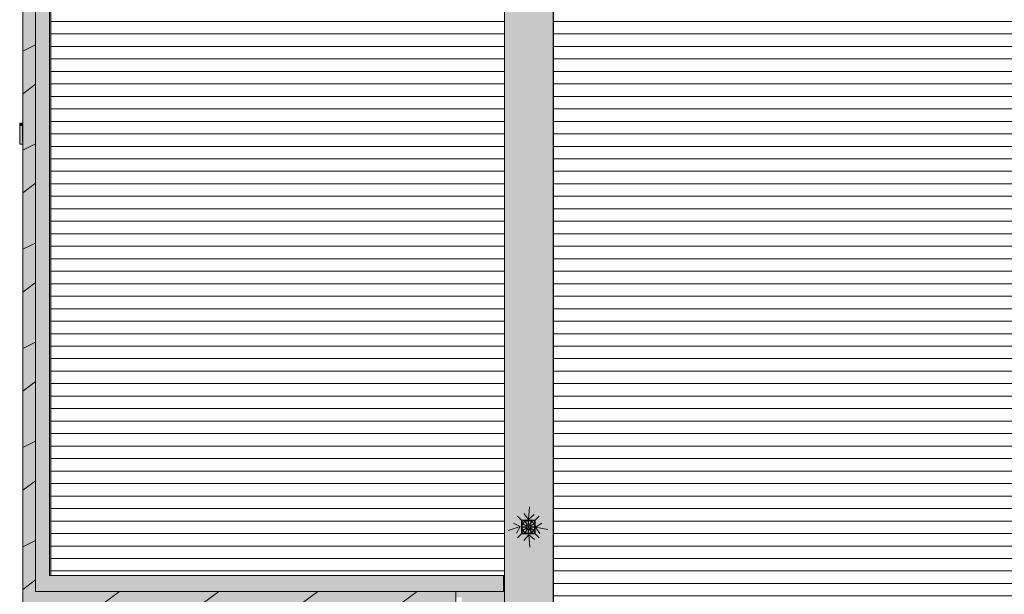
# Model space of a CAD drawing. Header units: millimetres. Extents: x 992 to 119315, y -26483 to 33271.
# Tile 28 of 110: x 87702 to 103460, y -6574 to 2629. Entities that reach past the tile are written whole.
import ezdxf

# ---------------------------------------------------------------- set-up
doc = ezdxf.new("R2010")
doc.units = ezdxf.units.MM
for name, color, linetype, lineweight in [('A-DETL', 90, 'Continuous', 9), ('A-DETL-MBND', 5, 'Continuous', 9), ('A-DETL-THIN', 151, 'Continuous', 9), ('A-ROOF', 132, 'Continuous', 9), ('P-SANR-FIXT', 6, 'Continuous', 9), ('S-COLS', 52, 'Continuous', 9)]:
    doc.layers.add(name, color=color, linetype=linetype, lineweight=lineweight)

# ---------------------------------------------------------------- blocks, each defined once
blk = doc.blocks.new('PLUV_Grelha Ralo Hemisférico_Abacaxi - Grelha Abacaxi-25616788-PLANTA DE CAIMENTO DE PISOS - COBERTURA')
at = {"layer": 'A-DETL-MBND'}
for points in [[(-3, -102), (-2, -30), (0, -30), (0, -10), (-5, -9), (-9, -5), (-10, 0), (-9, 5), (-5, 9), (0, 10), (0, 30), (-3, 30), (-3, 102), (-30, 97), (-38, 94), (-49, 90), (-13, 27), (-17, 25), (-53, 87), (-69, 74), (-87, 53), (-25, 17), (-27, 13), (-90, 49), (-99, 23), (-101, 14), (-102, 2), (-30, 2), (-30, -3), (-102, -3), (-99, -24), (-89, -48), (-27, -13), (-25, -18), (-87, -53), (-56, -85), (-53, -86), (-17, -25), (-13, -27), (-49, -90), (-30, -97), (-13, -100)], [(3, -102), (30, -97), (38, -94), (49, -90), (13, -27), (17, -25), (53, -87), (69, -74), (87, -53), (25, -17), (27, -13), (90, -49), (99, -24), (101, -14), (102, -3), (30, -3), (30, 2), (102, 2), (99, 23), (89, 48), (27, 13), (25, 18), (87, 53), (56, 85), (53, 87), (17, 25), (13, 27), (49, 90), (32, 96), (3, 102), (2, 30), (0, 30), (0, 10), (5, 9), (9, 5), (10, -1), (9, -5), (5, -9), (0, -10), (0, -30), (3, -30), (3, -101)]]:
    blk.add_hatch(color=252, dxfattribs=at).paths.add_polyline_path(points)
at = {"layer": 'A-DETL-MBND', "color": 253}
for p, q in [((-102, 2), (-30, 2)), ((-27, 13), (-90, 49)), ((-87, 53), (-25, 17)), ((-17, 25), (-53, 87)), ((-49, 90), (-13, 27)), ((-3, 30), (-3, 102)), ((3, 102), (3, 30)), ((13, 27), (49, 90)), ((53, 87), (17, 25)), ((25, 17), (87, 53)), ((90, 49), (27, 13)), ((30, 2), (102, 2)), ((-30, -3), (-102, -3)), ((-90, -49), (-27, -13)), ((-25, -17), (-87, -53)), ((-53, -87), (-17, -25)), ((-13, -27), (-49, -90)), ((-3, -102), (-3, -30)), ((3, -30), (3, -102)), ((49, -90), (13, -27)), ((17, -25), (53, -87)), ((87, -53), (25, -17)), ((27, -13), (90, -49)), ((102, -3), (30, -3))]:
    blk.add_line(p, q, dxfattribs=at)
at = {"layer": 'A-DETL-MBND', "color": 253, "flags": 128}
for points in [[(0, 102), (-4, 102), (-8, 102), (-12, 102), (-16, 101), (-20, 100), (-24, 100), (-28, 99), (-32, 97), (-36, 96), (-40, 94), (-44, 93), (-47, 91), (-51, 89), (-54, 87), (-58, 85), (-61, 82), (-64, 80), (-68, 77), (-71, 74), (-74, 71), (-76, 68), (-79, 65), (-82, 62), (-84, 59), (-86, 55), (-88, 52), (-90, 48), (-92, 45), (-94, 41), (-96, 37), (-97, 33), (-98, 29), (-99, 25), (-100, 21), (-101, 17), (-102, 13), (-102, 9), (-102, 5), (-102, 1), (-102, -3), (-102, -7), (-102, -11), (-101, -15), (-101, -19), (-100, -23), (-99, -27), (-98, -31), (-96, -35), (-95, -39), (-93, -43), (-91, -46), (-89, -50), (-87, -54), (-85, -57), (-83, -60), (-80, -64), (-78, -67), (-75, -70), (-72, -73), (-69, -76), (-66, -78), (-63, -81), (-60, -83), (-56, -86), (-53, -88), (-49, -90), (-46, -92), (-42, -94), (-38, -95), (-34, -97), (-30, -98), (-27, -99), (-23, -100), (-19, -101), (-14, -101), (-10, -102), (-6, -102), (-2, -102), (0, -102)], [(0, -102), (4, -102), (8, -102), (12, -102), (16, -101), (20, -100), (24, -100), (28, -99), (32, -97), (36, -96), (40, -94), (44, -93), (47, -91), (51, -89), (54, -87), (58, -85), (61, -82), (64, -80), (68, -77), (71, -74), (74, -71), (76, -68), (79, -65), (82, -62), (84, -59), (86, -55), (88, -52), (90, -48), (92, -45), (94, -41), (96, -37), (97, -33), (98, -29), (99, -25), (100, -21), (101, -17), (102, -13), (102, -9), (102, -5), (102, -1), (102, 3), (102, 7), (102, 11), (101, 15), (101, 19), (100, 23), (99, 27), (98, 31), (96, 35), (95, 39), (93, 43), (91, 46), (89, 50), (87, 54), (85, 57), (83, 60), (80, 64), (78, 67), (75, 70), (72, 73), (69, 76), (66, 78), (63, 81), (60, 83), (56, 86), (53, 88), (49, 90), (46, 92), (42, 94), (38, 95), (34, 97), (30, 98), (27, 99), (23, 100), (19, 101), (14, 101), (10, 102), (6, 102), (2, 102), (0, 102)]]:
    blk.add_lwpolyline(points, dxfattribs=at)
at = {"layer": 'A-DETL-MBND', "color": 253}
for radius, start, end in [(102, 178.6007, 181.4144), (99.9, 178.5657, 181.4498), (102, 148.6007, 151.4144), (99.9, 148.5657, 151.4498), (102, 118.5856, 121.3993), (99.9, 118.5502, 121.4343), (30, 175.2258, 184.8259), (30, 145.2258, 154.8259), (30, 115.1741, 124.7742), (10, 90, 180), (102, 90, 91.3993), (99.9, 90, 91.4343), (30, 90, 94.7742), (102, 88.5856, 90), (99.9, 88.5502, 90), (30, 85.1741, 90), (10, 360, 90), (10, 270, 360), (30, 55.1741, 64.7742), (30, 25.1741, 34.7742), (30, 355.1741, 4.7742), (99.9, 58.5502, 61.4343), (102, 58.5856, 61.3993), (99.9, 28.5502, 31.4343), (102, 28.5856, 31.3993), (99.9, 358.5502, 1.4343), (102, 358.5856, 1.3993), (102, 208.6007, 211.4144), (99.9, 208.5657, 211.4498), (102, 238.6007, 241.4144), (99.9, 238.5657, 241.4498), (30, 205.2258, 214.8259), (30, 235.2258, 244.8259), (10, 180, 270), (30, 265.2258, 270), (99.9, 268.5657, 270), (102, 268.6007, 270), (30, 270, 274.8259), (99.9, 270, 271.4498), (102, 270, 271.4144), (30, 295.2258, 304.8259), (30, 325.1741, 334.7742), (99.9, 298.5657, 301.4498), (102, 298.6007, 301.4144), (99.9, 328.5502, 331.4343), (102, 328.5856, 331.3993)]:
    blk.add_arc((0, 0), radius, start, end, dxfattribs=at)
blk = doc.blocks.new('BE-PMSa-MOD-ESG-ESCOLA-EX-000-R_rvt-1-PLANTA DE CAIMENTO DE PISOS - COBERTURA')
at = {"layer": 'P-SANR-FIXT', "color": 21, "lineweight": 9, "xscale": 0.9999999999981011, "yscale": 0.9999999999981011}
blk.add_blockref('PLUV_Grelha Ralo Hemisférico_Abacaxi - Grelha Abacaxi-25616788-PLANTA DE CAIMENTO DE PISOS - COBERTURA', (5238, -5496), dxfattribs=at)
blk = doc.blocks.new('CHAPIM3 - CHAPIM-5004745-PLANTA DE CAIMENTO DE PISOS - COBERTURA')
at = {"layer": 'A-DETL-MBND', "lineweight": 5}
h = blk.add_hatch(dxfattribs=at)
h.set_pattern_fill('FP_14', color=71, style=0, pattern_type=2)
h.set_pattern_definition([(0, (0, 0), (812.8, 203.2), [33.528, -576.072, 33.528, -576.072, -3251.2]), (0, (0, 0), (812.8, 203.2), [-1219.2, 33.528, -1185.672, 33.528, -576.072, -1422.4]), (0, (0, 0), (812.8, 203.2), [-3048, 33.528, -372.872, 33.528, -982.472]), (120, (304.8, 101.6), (-582.3764, 602.3054), [33.528, -576.072, 33.528, -576.072, -3251.2]), (120, (304.8, 101.6), (-582.3764, 602.3054), [-1219.2, 33.528, -1185.672, 33.528, -576.072, -1422.4]), (120, (304.8, 101.6), (-582.3764, 602.3054), [-3048, 33.528, -372.872, 33.528, -982.472]), (240, (406.4, 508), (-230.4236, -805.5054), [33.528, -576.072, 33.528, -576.072, -3251.2]), (240, (406.4, 508), (-230.4236, -805.5054), [-1219.2, 33.528, -1185.672, 33.528, -576.072, -1422.4]), (240, (406.4, 508), (-230.4236, -805.5054), [-3048, 33.528, -372.872, 33.528, -982.472])])
h.paths.add_polyline_path([(13552, -23386), (23557, -23386), (23557, -16745), (23013, -16745), (23013, 672), (28083, 672), (28083, 10567), (23690, 10567), (23690, 10367), (27883, 10367), (27883, 872), (22813, 872), (22813, -16945), (23357, -16945), (23357, -23186), (4078, -23186), (4078, -6526), (-2652, -6526), (-2652, 6793), (-2852, 6793), (-2852, -6726), (3878, -6726), (3878, -23386), (13432, -23386)])
h = blk.add_hatch(dxfattribs=at)
h.set_pattern_fill('FP_12', color=71, style=0, pattern_type=2)
h.set_pattern_definition([(216.87, (635, 1587.5), (4762.4943, 3175.0085), [793.75, -7143.75]), (206.565, (1587.5, 1111.25), (-1587.501, -1587.499), [1774.88, -1774.88]), (198.435, (1587.5, 317.5), (-3174.9975, -1587.503), [1004.024, -4016.09])])
h.paths.add_polyline_path([(13552, -23386), (23557, -23386), (23557, -16745), (23013, -16745), (23013, 672), (28083, 672), (28083, 10567), (23690, 10567), (23690, 10367), (27883, 10367), (27883, 872), (22813, 872), (22813, -16945), (23357, -16945), (23357, -23186), (4078, -23186), (4078, -6526), (-2652, -6526), (-2652, 6793), (-2852, 6793), (-2852, -6726), (3878, -6726), (3878, -23386), (13432, -23386)])
at = {"layer": 'A-DETL-MBND', "color": 250, "lineweight": 5}
for p, q in [((-2852, 6793), (-2852, -6726)), ((4078, -6526), (4078, -23186))]:
    blk.add_line(p, q, dxfattribs=at)
blk = doc.blocks.new('FX-PNC-PILAR-TP5 - FX-PNC-PILAR-TP01-5758847-PLANTA DE CAIMENTO DE PISOS - COBERTURA')
at = {"layer": 'A-DETL-MBND', "lineweight": 5}
h = blk.add_hatch(dxfattribs=at)
h.set_pattern_fill('FP_30', color=135, style=0, pattern_type=2)
h.set_pattern_definition([(0, (188951.967, -16427), (203.2, 50.8), [16.764, -135.636, 16.764, -135.636, -812.8]), (0, (188951.967, -16427), (203.2, 50.8), [-304.8, 16.764, -288.036, 16.764, -135.636, -355.6]), (0, (188951.967, -16427), (203.2, 50.8), [-762, 16.764, -84.836, 16.764, -237.236]), (120, (189028.167, -16401.6), (-145.5941, 150.5764), [16.764, -135.636, 16.764, -135.636, -812.8]), (120, (189028.167, -16401.6), (-145.5941, 150.5764), [-304.8, 16.764, -288.036, 16.764, -135.636, -355.6]), (120, (189028.167, -16401.6), (-145.5941, 150.5764), [-762, 16.764, -84.836, 16.764, -237.236]), (240, (189053.567, -16300), (-57.6059, -201.3764), [16.764, -135.636, 16.764, -135.636, -812.8]), (240, (189053.567, -16300), (-57.6059, -201.3764), [-304.8, 16.764, -288.036, 16.764, -135.636, -355.6]), (240, (189053.567, -16300), (-57.6059, -201.3764), [-762, 16.764, -84.836, 16.764, -237.236])])
h.paths.add_polyline_path([(186100, -15747), (186100, -15503), (186094, -15503), (186094, -15747)])
blk = doc.blocks.new('BE-PMSa-MOD-ARQ-ESCOLA-EX-000-R_0056_rvt-1-PLANTA DE CAIMENTO DE PISOS - COBERTURA')
at = {"layer": 'A-DETL-MBND', "lineweight": 5}
h = blk.add_hatch(color=9, dxfattribs=at)
h.paths.add_polyline_path([(4843, -23178), (5633, -23178), (5633, 6186), (4843, 6186), (4843, 6002), (4858, 6002), (4858, -6760), (4843, -6760), (4843, -23112)])
h.paths.add_polyline_path([(5236, -22547), (5236, -22603), (5241, -22603), (5241, -22547)])
h.paths.add_polyline_path([(5236, -22538), (5236, -22547), (5241, -22547), (5241, -22538)])
h.paths.add_polyline_path([(5241, -22735), (5241, -22663), (5236, -22663), (5236, -22735), (5191, -22723), (5189, -22723), (5225, -22660), (5221, -22657), (5185, -22720), (5169, -22707), (5151, -22686), (5214, -22650), (5211, -22646), (5149, -22682), (5140, -22656), (5138, -22647), (5136, -22635), (5209, -22635), (5208, -22630), (5136, -22630), (5140, -22609), (5150, -22584), (5211, -22620), (5213, -22615), (5151, -22579), (5182, -22547), (5186, -22546), (5221, -22608), (5226, -22606), (5189, -22543), (5209, -22536), (5236, -22532), (5236, -22538), (5241, -22538), (5241, -22530), (5286, -22542), (5287, -22543), (5251, -22606), (5256, -22608), (5292, -22545), (5307, -22559), (5325, -22580), (5263, -22616), (5266, -22620), (5328, -22584), (5337, -22609), (5339, -22618), (5341, -22630), (5268, -22630), (5268, -22635), (5341, -22635), (5337, -22656), (5327, -22681), (5266, -22646), (5264, -22650), (5326, -22686), (5295, -22718), (5292, -22720), (5256, -22657), (5251, -22660), (5287, -22723), (5268, -22730), (5251, -22733)])
h.paths.add_polyline_path([(5238, -22643), (5243, -22641), (5247, -22638), (5248, -22633), (5247, -22628), (5243, -22624), (5238, -22623), (5233, -22624), (5230, -22628), (5229, -22634), (5230, -22638), (5233, -22641), (5236, -22642)])
h.paths.add_polyline_path([(5163, -19887), (5209, -19887), (5208, -19882), (5163, -19882)])
h.paths.add_polyline_path([(5152, -19887), (5163, -19887), (5163, -19882), (5152, -19882)])
h.paths.add_polyline_path([(5333, -19882), (5268, -19882), (5268, -19887), (5333, -19887)])
h.paths.add_polyline_path([(5338, -19882), (5333, -19882), (5333, -19887), (5338, -19887)])
h.paths.add_polyline_path([(5236, -19987), (5209, -19981), (5201, -19979), (5189, -19974), (5226, -19912), (5221, -19909), (5185, -19972), (5169, -19958), (5151, -19938), (5214, -19902), (5211, -19897), (5149, -19933), (5140, -19908), (5138, -19899), (5136, -19887), (5152, -19887), (5152, -19882), (5136, -19882), (5140, -19861), (5150, -19836), (5211, -19872), (5214, -19867), (5151, -19831), (5182, -19799), (5186, -19798), (5221, -19860), (5226, -19857), (5189, -19795), (5207, -19788), (5236, -19784), (5236, -19855), (5241, -19854), (5241, -19782), (5267, -19787), (5276, -19790), (5287, -19795), (5252, -19858), (5256, -19860), (5292, -19797), (5307, -19811), (5325, -19831), (5263, -19867), (5266, -19872), (5328, -19835), (5337, -19861), (5339, -19870), (5341, -19882), (5338, -19882), (5339, -19887), (5341, -19887), (5337, -19908), (5327, -19933), (5266, -19897), (5263, -19902), (5326, -19938), (5295, -19970), (5292, -19972), (5256, -19909), (5251, -19912), (5287, -19974), (5270, -19981), (5241, -19985), (5241, -19914), (5236, -19914), (5236, -19986)])
h.paths.add_polyline_path([(5238, -19894), (5243, -19893), (5247, -19889), (5248, -19884), (5247, -19879), (5243, -19876), (5238, -19874), (5233, -19876), (5230, -19879), (5228, -19884), (5230, -19889), (5233, -19893), (5236, -19894)])
h.paths.add_polyline_path([(5192, -5498), (5209, -5498), (5208, -5493), (5192, -5493), (5192, -5498)])
h.paths.add_polyline_path([(5152, -5498), (5192, -5498), (5192, -5493), (5152, -5493)])
h.paths.add_polyline_path([(5236, -5410), (5236, -5466), (5241, -5466), (5241, -5410)])
h.paths.add_polyline_path([(5236, -5401), (5236, -5410), (5241, -5410), (5241, -5401)])
h.paths.add_polyline_path([(5333, -5493), (5268, -5493), (5268, -5498), (5333, -5498)])
h.paths.add_polyline_path([(5241, -5598), (5241, -5526), (5236, -5526), (5236, -5598), (5191, -5586), (5189, -5586), (5225, -5523), (5221, -5521), (5185, -5583), (5169, -5570), (5151, -5549), (5214, -5513), (5211, -5509), (5149, -5545), (5140, -5519), (5138, -5510), (5136, -5498), (5152, -5498), (5152, -5493), (5136, -5493), (5140, -5472), (5150, -5447), (5211, -5483), (5213, -5478), (5151, -5442), (5182, -5411), (5186, -5409), (5221, -5471), (5226, -5469), (5189, -5406), (5209, -5399), (5236, -5395), (5236, -5401), (5241, -5401), (5241, -5393), (5286, -5405), (5287, -5406), (5251, -5469), (5256, -5471), (5292, -5408), (5307, -5422), (5325, -5443), (5263, -5479), (5266, -5483), (5328, -5447), (5337, -5472), (5339, -5481), (5341, -5493), (5333, -5493), (5333, -5498), (5341, -5499), (5337, -5519), (5327, -5544), (5266, -5509), (5264, -5513), (5326, -5549), (5295, -5581), (5292, -5583), (5256, -5520), (5251, -5523), (5287, -5586), (5267, -5593), (5249, -5596)])
h.paths.add_polyline_path([(5238, -5506), (5243, -5504), (5247, -5501), (5248, -5496), (5247, -5491), (5243, -5487), (5238, -5486), (5233, -5487), (5230, -5491), (5228, -5496), (5230, -5501), (5233, -5504), (5236, -5506)])
for points in [[(5633, -23178), (5638, -23178), (5638, 6186), (5633, 6186), (5633, -23112)], [(-2903, 924), (-2852, 924), (-2852, 969), (-2903, 969)], [(-2858, 635), (-2858, 924), (-2903, 924), (-2903, 635), (-2862, 635)], [(-2852, 635), (-2852, 680), (-2858, 680), (-2858, 635)]]:
    blk.add_hatch(color=9, dxfattribs=at).paths.add_polyline_path(points)
h = blk.add_hatch(color=9, dxfattribs=at)
h.paths.add_polyline_path([(-2405, -6760), (-2405, -6726), (-2511, -6726), (-2511, -6760)])
h.paths.add_polyline_path([(-2426, -6272), (-2405, -6272), (-2405, 6002), (-2426, 6002), (-2426, -6265)])
h = blk.add_hatch(dxfattribs=at)
h.set_pattern_fill('FP_4', color=71, style=0, pattern_type=2)
h.set_pattern_definition([(0, (25.63, 0), (0, 200), [])])
h.paths.add_polyline_path([(5638, -22938), (13145, -22938), (13145, 5946), (5638, 5946), (5638, -22921)])
h.paths.add_polyline_path([(11861, -17225), (11846, -17222), (11836, -17216), (11828, -17209), (11822, -17200), (11818, -17188), (11818, -17177), (11820, -17167), (11826, -17157), (11833, -17149), (11843, -17143), (11851, -17140), (11861, -17138), (11875, -17141), (11886, -17147), (11894, -17154), (11899, -17163), (11903, -17175), (11904, -17183), (11901, -17196), (11895, -17206), (11888, -17214), (11879, -17220), (11870, -17223)])
h.paths.add_polyline_path([(12074, -7266), (12063, -7264), (12056, -7260), (12050, -7254), (12048, -7250), (12044, -7239), (12044, -7234), (12046, -7224), (12050, -7217), (12056, -7211), (12062, -7208), (12071, -7205), (12074, -7205), (12086, -7208), (12093, -7211), (12099, -7217), (12102, -7222), (12104, -7228), (12105, -7237), (12103, -7247), (12099, -7254), (12093, -7260), (12086, -7264), (12081, -7265)])
h = blk.add_hatch(dxfattribs=at)
h.set_pattern_fill('FP_8', color=71, style=0, pattern_type=2)
h.set_pattern_definition([(180, (78.3, 0), (-2e-14, -200), [])])
h.paths.add_polyline_path([(4858, -6520), (4858, 5762), (-2405, 5762), (-2405, -6272), (4838, -6272), (4838, -6520)])
h = blk.add_hatch(color=9, dxfattribs=at)
h.paths.add_polyline_path([(4169, -6760), (4858, -6760), (4858, -6520), (4838, -6520), (4838, -6526), (4078, -6526), (4078, -6622), (4169, -6622), (4169, -6703)])
h.paths.add_polyline_path([(-2286, -6760), (3821, -6760), (3821, -6726), (-2405, -6726), (-2405, -6760)])
at = {"layer": 'A-DETL-MBND', "color": 250, "lineweight": 5}
for p, q in [((5633, 6186), (5633, -23178)), ((-2405, -6272), (-2405, 6002)), ((5638, 5946), (5638, -22938)), ((4858, -6520), (4858, 5762)), ((-2903, 969), (-2852, 969)), ((-2903, 969), (-2903, 924)), ((-2903, 635), (-2903, 924)), ((-2852, 924), (-2858, 924)), ((-2858, 924), (-2858, 680)), ((-2903, 635), (-2858, 635)), ((-2858, 680), (-2852, 680)), ((-2852, 635), (-2858, 635)), ((4858, -6520), (4838, -6520)), ((4858, -6520), (4858, -6760))]:
    blk.add_line(p, q, dxfattribs=at)
at = {"layer": 'A-ROOF', "color": 250, "lineweight": 5}
blk.add_blockref('CHAPIM3 - CHAPIM-5004745-PLANTA DE CAIMENTO DE PISOS - COBERTURA', (0, 0), dxfattribs=at)
at = {"layer": 'S-COLS', "color": 250, "lineweight": 5}
blk.add_blockref('FX-PNC-PILAR-TP5 - FX-PNC-PILAR-TP01-5758847-PLANTA DE CAIMENTO DE PISOS - COBERTURA', (-188952, 16427), dxfattribs=at)

msp = doc.modelspace()

# ---------------------------------------------------------------- hatches: boundary and pattern name
at = {"layer": 'A-DETL-MBND', "lineweight": 5}
msp.add_hatch(color=9, dxfattribs=at).paths.add_polyline_path([(94483, -6526), (95443, -6526), (95443, -6272), (88179, -6272), (88179, 6250), (87953, 6250), (87953, -6526), (94449, -6526)])

# ---------------------------------------------------------------- linework, layer by layer
at = {"layer": 'A-DETL', "lineweight": 35}
for p, q in [((95741, -5392), (95671, -5321)), ((95947, -5392), (96017, -5321)), ((95741, -5392), (95947, -5392)), ((95741, -5598), (95741, -5392)), ((95947, -5392), (95947, -5598)), ((95741, -5598), (95671, -5669)), ((95947, -5598), (95741, -5598)), ((95947, -5598), (96017, -5669))]:
    msp.add_line(p, q, dxfattribs=at)
at = {"layer": 'A-DETL-MBND'}
for p, q in [((87953, 6250), (87953, -6526)), ((88179, -6272), (88179, 6250)), ((95443, -6272), (88179, -6272)), ((95443, -6526), (95443, -6272)), ((87953, -6526), (95443, -6526))]:
    msp.add_line(p, q, dxfattribs=at)
at = {"layer": 'A-DETL-THIN'}
for p, q in [((95863, -5174), (95847, -5373)), ((95847, -5373), (95769, -5282)), ((95847, -5373), (95938, -5296)), ((95520, -5549), (95711, -5488)), ((95711, -5488), (95604, -5433)), ((95711, -5488), (95655, -5595)), ((95957, -5499), (96056, -5432)), ((96154, -5536), (95957, -5499)), ((95957, -5499), (96025, -5599)), ((95849, -5619), (95771, -5710)), ((95865, -5819), (95849, -5619)), ((95849, -5619), (95940, -5697))]:
    msp.add_line(p, q, dxfattribs=at)

# ---------------------------------------------------------------- block references
at = {"lineweight": 5}
for name in ['BE-PMSa-MOD-ARQ-ESCOLA-EX-000-R_0056_rvt-1-PLANTA DE CAIMENTO DE PISOS - COBERTURA', 'BE-PMSa-MOD-ESG-ESCOLA-EX-000-R_rvt-1-PLANTA DE CAIMENTO DE PISOS - COBERTURA']:
    msp.add_blockref(name, (90605, 0), dxfattribs=at)

doc.saveas('drawing.dxf')
